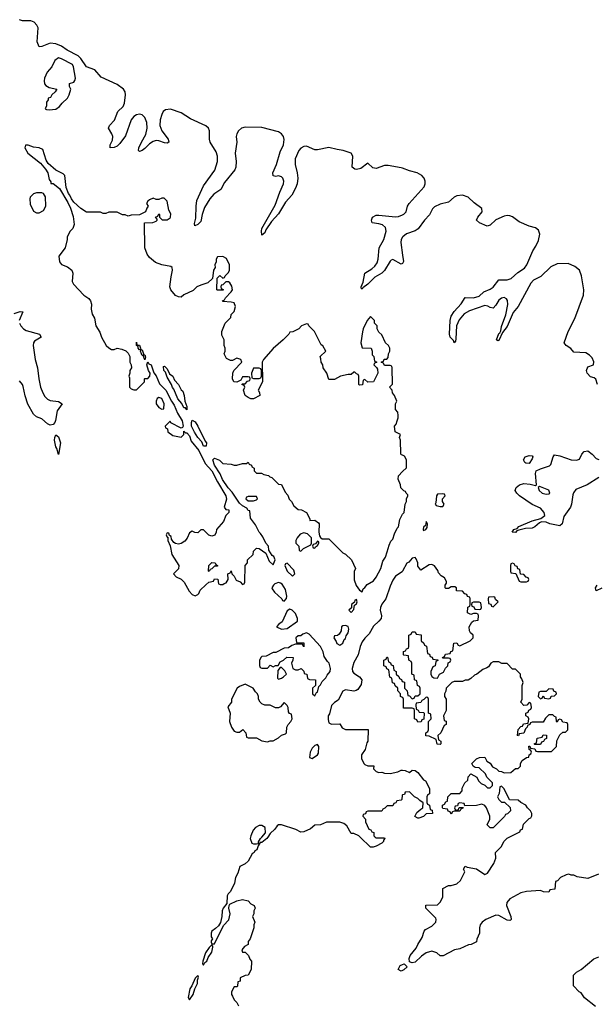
# Model space of a CAD drawing. Header units: inches. Extents: x 2528705 to 2676837, y 911742 to 1023252.
# Tile 124 of 143: x 2617250 to 2621391, y 958800 to 965869. Entities that reach past the tile are written whole.
import ezdxf

# ---------------------------------------------------------------- set-up
doc = ezdxf.new("R2010")
doc.units = ezdxf.units.IN
doc.header["$MEASUREMENT"] = 0
for name, color, linetype in [('C6915', 7, 'Continuous'), ('C6916', 7, 'Continuous'), ('C6925', 7, 'Continuous'), ('C6926', 7, 'Continuous')]:
    doc.layers.add(name, color=color, linetype=linetype)

msp = doc.modelspace()

# ---------------------------------------------------------------- linework, layer by layer
at = {"layer": 'C6915', "color": 5, "elevation": 40}
for points in [[(2619031.7, 960000), (2619024.7, 959990), (2618990, 959962), (2618978, 959962), (2618962, 959938), (2618954, 959910), (2618938, 959902), (2618934, 959890), (2618919.6, 959880.4), (2618890, 959828), (2618870, 959808), (2618831.6, 959788.4), (2618818, 959742), (2618801, 959710), (2618792, 959670), (2618764.7, 959610), (2618747.3, 959592.7), (2618741.4, 959578.6), (2618736.9, 959523.1), (2618712, 959490), (2618704.7, 959470), (2618702, 959430), (2618692, 959388), (2618676.9, 959363.1), (2618656.9, 959343.1), (2618630, 959326), (2618624.7, 959310), (2618625.4, 959285.4), (2618634, 959270), (2618625.4, 959254.6), (2618625.4, 959245.4), (2618630, 959234), (2618650, 959234), (2618714.6, 959365.4), (2618752.5, 959407.5), (2618762, 959450), (2618753.2, 959490), (2618754, 959510), (2618760.2, 959519.8), (2618810, 959542.8), (2618851.3, 959551.3), (2618890, 959542), (2618910, 959522), (2618934, 959510), (2618942, 959490), (2618931.3, 959470), (2618930.9, 959449.1), (2618922, 959430), (2618938, 959390), (2618931.3, 959370), (2618931.3, 959350), (2618904.7, 959270), (2618892, 959250), (2618891.3, 959228.7), (2618865.4, 959214.6), (2618844.7, 959190), (2618850, 959174), (2618870, 959174), (2618894, 959150), (2618903.6, 959123.6), (2618914, 959110), (2618912, 959050), (2618891.1, 959008.9), (2618870, 959008), (2618834, 958990), (2618832.7, 958967.3), (2618818, 958962), (2618814, 958930), (2618810, 958926), (2618790, 958926), (2618772, 958890), (2618772, 958870), (2618778, 958858), (2618791.6, 958831.6), (2618810, 958814), (2618822, 958790)], [(2618908.3, 960000), (2618906, 959990), (2618918, 959958), (2618930, 959951.3), (2618950, 959952), (2618966, 959954), (2618966, 959966), (2618979, 959990), (2618988.1, 960000)], [(2619804, 960000), (2619810, 959994), (2619870, 959994), (2619872, 959990), (2619862, 959978), (2619862, 959970), (2619850, 959958), (2619810, 959935.3), (2619788.7, 959928.7), (2619768.9, 959928.9), (2619696.2, 960000)], [(2620000, 959043), (2619990, 959038), (2619968.7, 959050), (2619982, 959078), (2620000, 959086.2)]]:
    msp.add_lwpolyline(points, dxfattribs=at)
for points in [[(2618630, 959226), (2618610, 959208), (2618584.7, 959170), (2618564.7, 959110), (2618562, 959090), (2618570, 959082), (2618580.2, 959099.8), (2618594, 959110), (2618604, 959136), (2618630, 959174), (2618638, 959210), (2618638, 959218)], [(2618530, 959006), (2618510, 958988), (2618486.4, 958933.6), (2618471.3, 958910), (2618461, 958850), (2618470, 958832), (2618497.2, 958870), (2618508.7, 958911.3), (2618528, 958950), (2618527.3, 958972.7), (2618534.6, 958994.6)]]:
    msp.add_lwpolyline(points, close=True, dxfattribs=at)
at = {"layer": 'C6916', "color": 5}
for points, elevation in [([(2620000, 964802.7), (2619990, 964806.5), (2619897.1, 964822.9), (2619870, 964822.4), (2619810, 964800.4), (2619786, 964806), (2619750, 964838.3), (2619699.6, 964800.4), (2619670, 964793.5), (2619656.1, 964796.1), (2619637.2, 964810), (2619643.9, 964890), (2619629.6, 964909.6), (2619616.2, 964916.2), (2619572.4, 964930), (2619530, 964935.8), (2619470, 964951.5), (2619390, 964934.5), (2619370, 964935.5), (2619310, 964960.2), (2619290, 964957.8), (2619270, 964945.7), (2619255.8, 964930), (2619229.3, 964870), (2619227.5, 964830), (2619243.7, 964770), (2619246.7, 964730), (2619242, 964690), (2619230, 964658.5), (2619205, 964610), (2619160, 964560), (2619110, 964476.2), (2619058.9, 964421.1), (2619018.6, 964361.4), (2619010, 964337.6), (2618990, 964321.2), (2618985.9, 964350), (2618988.6, 964370), (2619083.8, 964536.2), (2619117.8, 964630), (2619145.8, 964690), (2619147.1, 964710), (2619139.9, 964730), (2619130, 964741.5), (2619110, 964747), (2619090, 964743.6), (2619070, 964747.7), (2619068.4, 964768.4), (2619095.3, 964830), (2619120.6, 964919.4), (2619143.8, 964970), (2619150.3, 965009.7), (2619145, 965030), (2619131.2, 965050), (2619110, 965063.8), (2618990, 965094.7), (2618870, 965098.3), (2618842.1, 965090), (2618820.5, 965070), (2618809.4, 965050), (2618805.4, 965030), (2618808.6, 964990), (2618798.8, 964910), (2618805.7, 964850), (2618801.5, 964810), (2618794.6, 964790), (2618720.8, 964699.2), (2618694.8, 964650), (2618644.1, 964615.9), (2618616.7, 964583.3), (2618578.5, 964521.5), (2618559.8, 964470), (2618550, 964420.9), (2618530, 964397.4), (2618508.5, 964388.5), (2618506.6, 964406.6), (2618515.7, 964444.3), (2618516.7, 964530), (2618522.4, 964570), (2618570, 964676.9), (2618650.8, 964789.2), (2618671.9, 964850), (2618670.3, 964890), (2618660.9, 964920.9), (2618617.8, 964990), (2618613.5, 965010), (2618613.2, 965070), (2618605.2, 965090), (2618586.4, 965106.4), (2618477.8, 965157.8), (2618410, 965201.2), (2618333.4, 965226.6), (2618297.2, 965222.8), (2618281, 965210), (2618270.7, 965189.3), (2618260.3, 965150), (2618257.2, 965110), (2618270, 965070.2), (2618315.5, 965010), (2618321.7, 964990), (2618310, 964982.2), (2618290, 964984.4), (2618250, 964999.2), (2618230, 965000.5), (2618210, 964995.5), (2618183.5, 964976.5), (2618150, 964943), (2618130, 964929.2), (2618110, 964923.5), (2618103.9, 964930), (2618105.9, 964950), (2618123.9, 964990), (2618156.3, 965043.7), (2618166.4, 965090), (2618163.4, 965130), (2618150, 965166.1), (2618130, 965185.1), (2618110, 965190.3), (2618090, 965185.1), (2618070, 965173), (2618049.8, 965150.2), (2618010, 965035.3), (2617970, 964979.9), (2617950, 964961.3), (2617930, 964952.2), (2617899, 964950), (2617899.8, 964970), (2617915.9, 965004.1), (2617918.8, 965030), (2617911.9, 965050), (2617887.2, 965090), (2617895, 965110), (2617931.6, 965148.4), (2617956.3, 965210), (2617993.2, 965246.8), (2618004.1, 965270), (2618010.9, 965330), (2618008.2, 965350), (2617996.7, 965370), (2617950, 965404.6), (2617836.4, 965456.4), (2617790, 965509.9), (2617730, 965531.6), (2617689.6, 965590), (2617670, 965609), (2617590.5, 965650), (2617550, 965679.7), (2617510, 965696.6), (2617470, 965700.7), (2617410, 965676.8), (2617390, 965673.6), (2617376.5, 965710), (2617382.1, 965810), (2617373.4, 965830), (2617353.2, 965850), (2617330, 965860.5), (2617270, 965859.9), (2617250, 965868.9)], 20), ([(2620000, 962741.3), (2619990, 962746), (2619987.3, 962752.7), (2619986, 962850), (2619978, 962870), (2619986, 962890), (2619946, 962910), (2619942, 962950), (2619954, 962966), (2619962, 962990), (2619968, 963010), (2619967.3, 963027.3), (2619966, 963050), (2619948.7, 963070), (2619948.7, 963110), (2619958, 963130), (2619942, 963170), (2619928, 963190), (2619926, 963210), (2619906, 963230), (2619927.3, 963252.7), (2619926, 963370), (2619922, 963382), (2619910, 963386), (2619870, 963386), (2619862, 963402), (2619846, 963410), (2619862, 963418), (2619868.4, 963431.6), (2619887.3, 963432.7), (2619896.4, 963443.6), (2619898, 963470), (2619908, 963490), (2619908, 963510), (2619898, 963530), (2619878, 963550), (2619850, 963606), (2619830, 963626), (2619818, 963650), (2619818, 963670), (2619798, 963690), (2619798, 963710), (2619770, 963738), (2619744.7, 963710), (2619718, 963650), (2619711.1, 963628.9), (2619701, 963550), (2619710, 963514), (2619774, 963510), (2619782, 963490), (2619782, 963462), (2619794, 963450), (2619798, 963418), (2619814, 963410), (2619798, 963402), (2619794, 963390), (2619812.7, 963372.7), (2619819.6, 963359.6), (2619822, 963330), (2619791.6, 963268.4), (2619750, 963266), (2619730, 963286), (2619718, 963282), (2619712.7, 963247.3), (2619690, 963246), (2619686, 963250), (2619686, 963310), (2619682, 963322), (2619670, 963326), (2619658, 963338), (2619650, 963338), (2619630, 963322), (2619610, 963322), (2619554, 963310), (2619510, 963286), (2619470, 963286), (2619455.3, 963330), (2619428.7, 963370), (2619428, 963390), (2619415.3, 963410), (2619414, 963434), (2619408, 963450), (2619448, 963490), (2619428.4, 963528.4), (2619415.3, 963535.3), (2619368, 963630), (2619326, 963670), (2619322, 963682), (2619310, 963686), (2619274, 963670), (2619254, 963650), (2619211.6, 963628.4), (2619190, 963626), (2619182, 963610), (2619142, 963570), (2619070, 963508.7), (2619002, 963430), (2618992, 963410), (2618994, 963270), (2618962, 963210), (2618971.6, 963191.6), (2618974, 963170), (2618930, 963146), (2618910, 963146), (2618890, 963155.3), (2618868.7, 963170), (2618858, 963210), (2618866, 963230), (2618862, 963242), (2618846, 963250), (2618850, 963254), (2618870, 963254), (2618887.3, 963272.7), (2618902, 963278), (2618906, 963290), (2618902, 963302), (2618890, 963306), (2618850, 963306), (2618838, 963282), (2618810, 963266), (2618788, 963268), (2618778, 963290), (2618782, 963330), (2618789, 963351), (2618846, 963410), (2618838, 963430), (2618810, 963438), (2618778, 963422), (2618763.1, 963423.1), (2618736.4, 963436.4), (2618718, 963470), (2618726, 963490), (2618726, 963510), (2618718, 963530), (2618718, 963570), (2618703.1, 963603.1), (2618702, 963630), (2618726, 963690), (2618766, 963730), (2618768.4, 963751.6), (2618790, 963774), (2618799, 963810), (2618790, 963835.3), (2618770, 963842), (2618710, 963846), (2618706, 963850), (2618722, 963858), (2618727.3, 963872.7), (2618770, 963914), (2618778, 963930), (2618774.6, 963954.6), (2618760.4, 963980.4), (2618750, 963988), (2618730, 963988), (2618710, 963966), (2618698, 963962), (2618694, 963950), (2618698, 963938), (2618712.7, 963932.7), (2618712.7, 963927.3), (2618670, 963926), (2618666, 963930), (2618667.3, 964012.7), (2618688, 964032), (2618710, 964014), (2618722, 964018), (2618726, 964030), (2618750, 964054), (2618758, 964070), (2618758, 964110), (2618734.6, 964154.6), (2618710, 964168), (2618670, 964166), (2618662, 964150), (2618662, 964130), (2618652, 964110), (2618654, 964090), (2618642, 964070), (2618634, 964010), (2618601, 963979), (2618550, 963964), (2618522, 963950), (2618495.3, 963924.7), (2618430, 963892.7), (2618410, 963877.2), (2618390, 963879), (2618370, 963888.7), (2618335.3, 963930), (2618329, 963950), (2618337.2, 964022.8), (2618348, 964070), (2618346, 964090), (2618336.4, 964096.4), (2618270, 964109), (2618226, 964126), (2618182.7, 964162.7), (2618166, 964186), (2618148.7, 964230), (2618146, 964410), (2618207.3, 964412.7), (2618230, 964422), (2618238, 964430), (2618238, 964438), (2618226, 964450), (2618242, 964458), (2618250, 964474), (2618254, 964470), (2618254, 964450), (2618272.7, 964432.7), (2618310, 964431.3), (2618330, 964446), (2618334, 964450), (2618335.3, 964475.3), (2618320.4, 964500.4), (2618310, 964566), (2618287.3, 964587.3), (2618270, 964588), (2618250, 964578), (2618230, 964578), (2618210, 964588), (2618183.6, 964576.4), (2618170, 964566), (2618162, 964550), (2618174, 964530), (2618163.6, 964516.4), (2618154, 964490), (2618110, 964468), (2618050, 964466), (2618030, 964458), (2618007.3, 964467.3), (2617988.4, 964468.4), (2617950, 964486), (2617890, 964486), (2617870, 964478), (2617850, 964478), (2617830, 964486), (2617730, 964488), (2617690, 964514), (2617639.6, 964559.6), (2617622, 964582), (2617610, 964609), (2617600.1, 964620.1), (2617583.6, 964663.6), (2617575.3, 964750), (2617563.1, 964763.1), (2617510, 964789), (2617455.6, 964835.6), (2617440.5, 964860.5), (2617415.9, 964935.9), (2617390, 964949.2), (2617350, 964953.2), (2617311.6, 964968.4), (2617292, 964968), (2617286.8, 964950), (2617310, 964911), (2617399.5, 964839.5), (2617435.5, 964795.5), (2617451.3, 964768.7), (2617462, 964722), (2617474, 964706), (2617474, 964694), (2617490, 964692), (2617536.1, 964656.1), (2617596.3, 964556.3), (2617615.2, 964515.2), (2617635.2, 964455.2), (2617641, 964399), (2617630.9, 964369.1), (2617612, 964350), (2617592, 964310), (2617592, 964290), (2617578, 964230), (2617531.3, 964170), (2617536, 964130), (2617550, 964111.3), (2617594.4, 964094.4), (2617624.7, 964070), (2617631, 964050), (2617626.8, 963990), (2617636, 963970), (2617712, 963890), (2617746.8, 963866.8), (2617758, 963850), (2617765.4, 963825.4), (2617764.7, 963790), (2617770, 963754), (2617786.4, 963726.4), (2617798, 963670), (2617825.4, 963625.4), (2617838, 963590), (2617872, 963530), (2617890, 963512), (2617910, 963502), (2617930, 963502), (2617950, 963511.3), (2617983.6, 963503.6), (2618011.6, 963491.6), (2618030, 963474), (2618042, 963450), (2618042, 963410), (2618051.6, 963391.6), (2618054, 963370), (2618042, 963350), (2618042, 963330), (2618034, 963310), (2618038, 963298), (2618038, 963230), (2618050, 963218), (2618070, 963211.3), (2618090, 963212), (2618146, 963270), (2618146, 963290), (2618150, 963294), (2618170, 963294), (2618186, 963310), (2618188, 963330), (2618175.3, 963350), (2618164, 963390), (2618170, 963412), (2618178, 963398), (2618193.4, 963390), (2618213.7, 963333.7), (2618230, 963311.3), (2618255.2, 963255.2), (2618300.4, 963210), (2618340.5, 963130), (2618360.7, 963100.7), (2618383.9, 963043.9), (2618417.1, 962990), (2618424.7, 962950), (2618419.8, 962940.2), (2618410, 962935.3), (2618335.3, 962975.3), (2618330, 962986), (2618294, 962950), (2618298, 962938), (2618311.6, 962931.6), (2618314, 962910), (2618350, 962884.7), (2618410, 962872), (2618428, 962890), (2618430, 962914), (2618442, 962902), (2618450, 962902), (2618470, 962882), (2618482, 962842), (2618536.7, 962776.7), (2618582, 962682), (2618630.7, 962630.7), (2618671, 962550), (2618730.6, 962450.6), (2618734.4, 962425.6), (2618718, 962370), (2618730, 962352), (2618751.1, 962351.1), (2618752, 962330), (2618731.1, 962308.9), (2618713.7, 962266.3), (2618664.7, 962210), (2618662, 962190), (2618650.9, 962169.1), (2618630, 962162), (2618608, 962168), (2618570, 962206), (2618550, 962206), (2618530, 962186), (2618508.4, 962188.4), (2618490, 962198), (2618470, 962186), (2618452.7, 962147.3), (2618436, 962124), (2618410, 962108.7), (2618390, 962104), (2618368.7, 962108.7), (2618356.4, 962116.4), (2618340.4, 962140.4), (2618338, 962158), (2618326, 962166), (2618322, 962182), (2618310, 962186), (2618302, 962170), (2618310, 962154), (2618314, 962154), (2618314, 962130), (2618332, 962092), (2618344, 962030), (2618392, 961950), (2618390, 961926), (2618354, 961890), (2618374, 961870), (2618410, 961851.3), (2618431.3, 961830), (2618466.8, 961766.8), (2618490, 961742), (2618510, 961732), (2618530, 961742), (2618538, 961750), (2618547.3, 961772.7), (2618587.3, 961812.7), (2618608.4, 961831.6), (2618642, 961838), (2618650, 961854), (2618672.7, 961852.7), (2618678, 961818), (2618690, 961814), (2618710, 961814), (2618718, 961822), (2618733.6, 961826.4), (2618748, 961850), (2618746, 961890), (2618762, 961898), (2618770, 961912), (2618774, 961890), (2618790, 961874), (2618805.4, 961845.4), (2618832.7, 961832.7), (2618850, 961814), (2618862, 961818), (2618866, 961830), (2618868.7, 961951.3), (2618886, 961970), (2618886, 961990), (2618926, 962030), (2618930, 962054), (2618950, 962074), (2618970, 962072), (2619018, 962038), (2619042, 961982), (2619070, 961954), (2619086, 961990), (2619075.3, 962015.3), (2619063.1, 962023.1), (2619040.4, 962060.4), (2619038, 962090), (2619018, 962110), (2618996.4, 962156.4), (2618980.4, 962180.4), (2618969.1, 962189.1), (2618943.1, 962243.1), (2618908.7, 962290), (2618902, 962342), (2618890, 962346), (2618882, 962362), (2618850, 962378), (2618830, 962398), (2618776.6, 962476.6), (2618746.8, 962506.8), (2618706.6, 962566.6), (2618690, 962608), (2618649, 962670), (2618638, 962710), (2618650, 962722), (2618685.4, 962705.4), (2618710, 962682), (2618770, 962678), (2618790, 962671.3), (2618810, 962671.3), (2618850, 962682), (2618878, 962682), (2618891.6, 962691.6), (2618898, 962678), (2618914, 962670), (2618918, 962658), (2618934, 962650), (2618934, 962630), (2618950, 962614), (2618987.3, 962612.7), (2619003.6, 962603.6), (2619036, 962596), (2619046.4, 962586.4), (2619062, 962582), (2619110, 962534), (2619130, 962532), (2619156.9, 962476.9), (2619175.3, 962455.3), (2619186.4, 962426.4), (2619202, 962410), (2619219.6, 962379.6), (2619250, 962352), (2619274, 962350), (2619310, 962332), (2619334, 962286), (2619334, 962274), (2619370, 962276), (2619396.8, 962256.8), (2619401, 962250), (2619398, 962190), (2619403.6, 962163.6), (2619411.6, 962151.6), (2619422, 962142), (2619470, 962142), (2619570, 962042), (2619590, 962032), (2619632, 961990), (2619662, 961930), (2619652.7, 961907.3), (2619652.7, 961847.3), (2619666.4, 961806.4), (2619690, 961774), (2619710, 961762), (2619718, 961782), (2619730, 961791.3), (2619745.4, 961814.6), (2619790, 961840.3), (2619810, 961867.7), (2619842.8, 961930), (2619857.6, 961982.4), (2619876.5, 962010), (2619890, 962047.3), (2619902.8, 962097.2), (2619915.3, 962124.7), (2619930, 962139.3), (2619941.3, 962178.7), (2619961.1, 962218.9), (2619970, 962227.7), (2619980.1, 962279.9), (2620000.1, 962319.9)], 40), ([(2620000, 964119.5), (2619990, 964113.3), (2619930, 964147.3), (2619918.7, 964141.3), (2619910, 964135.1), (2619870, 964067.7), (2619850.3, 964049.7), (2619800.7, 964019.3), (2619750, 963969.9), (2619715, 963945), (2619710, 963934.5), (2619702, 963942), (2619701.7, 963950), (2619715.9, 963984.1), (2619729.9, 964050.1), (2619779.9, 964080.1), (2619800.6, 964099.4), (2619816.9, 964123.1), (2619824.5, 964150), (2619831.9, 964230), (2619866.2, 964290), (2619882.7, 964350), (2619876.3, 964376.3), (2619855.1, 964395.1), (2619830, 964403.7), (2619782.4, 964410), (2619777.1, 964430), (2619784.6, 964450), (2619810, 964464.8), (2619830, 964465.5), (2619950, 964452.8), (2619970, 964455.1), (2620000, 964468.4)], 20), ([(2620000, 964306.9), (2619990.9, 964290), (2619987.3, 964270), (2620000, 964178.6)], 20), ([(2617210, 963759.8), (2617253.5, 963773.5), (2617272.4, 963772.4), (2617247.3, 963710)], 20), ([(2617249.6, 963690), (2617259.6, 963670), (2617278.4, 963650), (2617297.9, 963637.9), (2617392.8, 963610), (2617404.2, 963590), (2617357.9, 963562.1), (2617348.6, 963550), (2617347.4, 963530), (2617361.7, 963430), (2617378.2, 963370), (2617387.3, 963290), (2617400.8, 963230), (2617415.5, 963190), (2617430, 963164.7), (2617450, 963143.9), (2617470, 963134.7), (2617527.9, 963127.9), (2617556.3, 963110), (2617520.1, 963059.9), (2617508.4, 962991.6), (2617502, 962978), (2617490, 962962), (2617470, 962956.8), (2617450, 962967.6), (2617410, 963002.9), (2617370, 963016.8), (2617350, 963037.3), (2617309.5, 963109.5), (2617288.6, 963168.6), (2617275.4, 963235.4), (2617269.9, 963250), (2617250, 963275.3)], 20), ([(2620000, 962495.4), (2619987.3, 962507.3), (2619986, 962530), (2619968, 962570), (2619970, 962594), (2620000, 962624.7)], 40), ([(2620000, 961910.5), (2619996.3, 961903.7), (2619950, 961874.8), (2619930, 961846), (2619910, 961802.9), (2619878.9, 961710), (2619850, 961672.4), (2619841.1, 961650), (2619839.1, 961630), (2619847.4, 961590), (2619846.4, 961570), (2619830.4, 961549.6), (2619790, 961514.5), (2619760.7, 961459.3), (2619730, 961429.7), (2619710, 961401.3), (2619696.5, 961370), (2619682, 961310), (2619650, 961254), (2619636.9, 961210), (2619640.2, 961190), (2619650, 961176.5), (2619690.8, 961150), (2619708, 961130), (2619703.4, 961096.6), (2619679.8, 961060.2), (2619667.5, 961052.5), (2619650, 961048.7), (2619590, 961057), (2619570, 961049), (2619537, 960983), (2619510, 960967), (2619490, 960945.2), (2619474.9, 960885.1), (2619466.7, 960870), (2619465.2, 960845.2), (2619470, 960822), (2619490, 960812), (2619550, 960814), (2619565.4, 960785.4), (2619590, 960772), (2619754, 960774), (2619751.3, 960690), (2619743.6, 960676.4), (2619731.3, 960630), (2619704.7, 960590), (2619705.4, 960565.4), (2619722, 960530), (2619730, 960522), (2619750, 960512), (2619792.7, 960512.7), (2619792, 960490), (2619810, 960472), (2619830, 960464.7), (2619850, 960466), (2619870, 960458.8), (2619910, 960456), (2619966, 960470), (2619990, 960482), (2620000, 960481.2)], 40), ([(2620000, 961003), (2619986, 961010), (2619986, 961030), (2619966, 961050), (2619966, 961070), (2619947.3, 961087.3), (2619942, 961102), (2619927.3, 961107.3), (2619922, 961142), (2619908, 961148), (2619902, 961202), (2619887.3, 961207.3), (2619882, 961222), (2619866, 961230), (2619866, 961270), (2619882, 961278), (2619887.3, 961292.7), (2619892.7, 961292.7), (2619898, 961258), (2619912.7, 961252.7), (2619918, 961238), (2619932.7, 961232.7), (2619938, 961198), (2619954, 961190), (2619954, 961170), (2619972.7, 961152.7), (2619978, 961138), (2619992.7, 961132.7), (2619998, 961118), (2620000, 961117.3)], 40), ([(2620000, 960302.7), (2619998, 960302), (2619994, 960270), (2619990, 960266), (2619958, 960262), (2619952.7, 960247.3), (2619938, 960242), (2619930, 960226), (2619890, 960226), (2619872.7, 960207.3), (2619858, 960202), (2619850, 960186), (2619750, 960186), (2619738, 960182), (2619732.7, 960167.3), (2619718, 960162), (2619714, 960150), (2619734, 960130), (2619734, 960110), (2619758, 960058), (2619772.7, 960052.7), (2619778, 960038), (2619792.7, 960032.7), (2619794, 960010), (2619804, 960000)], 40), ([(2619696.2, 960000), (2619686, 960010), (2619650, 960026), (2619630, 960026), (2619600.4, 960080.4), (2619579, 960099), (2619550, 960108), (2619452.7, 960107.3), (2619411.6, 960088.4), (2619370, 960086), (2619339.6, 960060.4), (2619290, 960038), (2619270, 960035.3), (2619234, 960054), (2619130, 960088.7), (2619110, 960088), (2619099.6, 960080.4), (2619083.6, 960056.4), (2619050, 960026), (2619031.7, 960000)], 40), ([(2618988.1, 960000), (2619015.3, 960030), (2619014, 960070), (2618990, 960083.7), (2618970, 960082.9), (2618942.8, 960070), (2618926.8, 960050), (2618910.7, 960010), (2618908.3, 960000)], 40)]:
    msp.add_lwpolyline(points, dxfattribs=dict(at, elevation=elevation))
for points, elevation in [([(2617530, 965594.2), (2617503.5, 965576.5), (2617482.2, 965530), (2617447.9, 965492.1), (2617428.3, 965450), (2617425.3, 965430), (2617428.7, 965408.7), (2617436.9, 965396.9), (2617461.7, 965381.7), (2617516, 965370), (2617504.7, 965350), (2617482, 965330), (2617472, 965310), (2617454, 965306), (2617454, 965294), (2617443.6, 965276.4), (2617442, 965250), (2617434, 965230), (2617443.6, 965223.6), (2617461, 965221), (2617510, 965226.8), (2617535.3, 965244.7), (2617555.3, 965270), (2617594.5, 965305.5), (2617606.6, 965330), (2617617.2, 965370), (2617609, 965390), (2617607.3, 965410), (2617638.5, 965421.5), (2617647.2, 965432.8), (2617650.7, 965449.3), (2617636.9, 965530), (2617628.4, 965548.4), (2617550, 965589)], 40), ([(2617410, 964626), (2617370, 964626), (2617350, 964618), (2617326.4, 964593.6), (2617323.6, 964583.6), (2617325.4, 964545.4), (2617350, 964494), (2617370, 964482), (2617390, 964482), (2617422, 964498), (2617438, 964530), (2617436.4, 964596.4), (2617422, 964622)], 40), ([(2618110, 963498), (2618102, 963510), (2618102, 963522), (2618089.2, 963529.2), (2618090, 963554), (2618092.7, 963532.7), (2618110, 963531.3), (2618118, 963510), (2618119.6, 963500.4)], 40), ([(2618142, 963462), (2618150, 963462), (2618154.8, 963445.2), (2618150, 963428), (2618138, 963458), (2618130, 963458), (2618124, 963470), (2618118, 963490), (2618120.4, 963499.6), (2618130, 963498)], 40), ([(2618450, 963068), (2618442, 963082), (2618430, 963082), (2618414, 963114), (2618387.2, 963147.2), (2618356.6, 963216.6), (2618347.6, 963227.6), (2618341.2, 963250), (2618310, 963302), (2618297.2, 963337.2), (2618286, 963350), (2618282, 963378), (2618290, 963382), (2618310, 963362), (2618326.4, 963326.4), (2618350.6, 963310.6), (2618361.4, 963281.4), (2618390.9, 963250.9), (2618411.1, 963211.1), (2618421, 963201), (2618431.3, 963170), (2618436, 963130), (2618450.9, 963090.9)], 40), ([(2618970, 963366), (2618930, 963366), (2618914, 963330), (2618918, 963298), (2618930, 963294), (2618970, 963294), (2618982, 963298), (2618986, 963310), (2618986, 963350), (2618982, 963362)], 40), ([(2618250, 963157.2), (2618238, 963150), (2618231.3, 963130), (2618231.3, 963110), (2618250, 963084.7), (2618270, 963072), (2618286, 963074), (2618289, 963110), (2618270, 963148.7)], 40), ([(2618590, 962806), (2618570, 962808), (2618558, 962838), (2618529.4, 962869.4), (2618506.6, 962906.6), (2618485.2, 962950), (2618484, 962976), (2618490, 962994), (2618510, 962982), (2618530.7, 962950.7), (2618582, 962842), (2618591, 962831)], 40), ([(2617530, 962748), (2617518, 962790), (2617510, 962801.2), (2617500.4, 962850), (2617502, 962870), (2617510, 962887.3), (2617530, 962873), (2617542.3, 962830)], 20), ([(2618950, 962446), (2618890, 962446), (2618878, 962442), (2618874, 962430), (2618890, 962414), (2618930, 962414), (2618950, 962422), (2618958, 962430)], 40), ([(2619290, 962186), (2619265.4, 962174.6), (2619242, 962150), (2619234, 962130), (2619234, 962110), (2619254, 962090), (2619258, 962058), (2619270, 962054), (2619288, 962072), (2619342, 962098), (2619346, 962110), (2619346, 962150), (2619318, 962178)], 40), ([(2619390, 962126), (2619374, 962106), (2619358, 962102), (2619354, 962090), (2619358, 962078), (2619370, 962074), (2619375.3, 962084.7), (2619390, 962094), (2619398, 962110), (2619398, 962118)], 40), ([(2618610, 961908), (2618606, 961910), (2618608, 961950), (2618630, 961972), (2618654, 961970), (2618658, 961958), (2618672, 961950), (2618670, 961946), (2618650, 961946), (2618630, 961926), (2618618, 961922)], 40), ([(2619170, 961966), (2619158, 961962), (2619154, 961950), (2619172, 961910), (2619210, 961874), (2619226, 961890), (2619218, 961918)], 40), ([(2619110, 961828.7), (2619082, 961818), (2619072, 961810), (2619062, 961790), (2619063.6, 961783.6), (2619079.6, 961759.6), (2619134, 961710), (2619138, 961698), (2619150, 961694), (2619167.3, 961712.7), (2619168, 961730), (2619158, 961778), (2619135.3, 961815.3), (2619123.1, 961823.1)], 40), ([(2619670, 961706), (2619658, 961702), (2619654, 961686), (2619634, 961670), (2619634, 961646), (2619614, 961630), (2619630, 961614), (2619650, 961634), (2619655.3, 961664.7), (2619670, 961674), (2619674, 961690)], 40), ([(2619190, 961638), (2619170, 961626), (2619134.8, 961545.2), (2619112, 961530), (2619094, 961510), (2619130, 961494), (2619170, 961498), (2619246, 961550), (2619246, 961570), (2619230, 961606), (2619206, 961630)], 40), ([(2619590, 961519), (2619570, 961518), (2619562, 961510), (2619559.6, 961480.4), (2619543.6, 961456.4), (2619531.6, 961448.4), (2619510, 961446), (2619507.3, 961430), (2619524, 961404), (2619527.7, 961390), (2619550, 961378), (2619570, 961392), (2619580.7, 961419.3), (2619590, 961426.8), (2619595.1, 961444.9), (2619610, 961466), (2619613.6, 961493.6), (2619610, 961513.2)], 40), ([(2619310, 961466), (2619283.6, 961456.4), (2619270, 961446), (2619250, 961446), (2619234, 961430), (2619238, 961398), (2619250, 961394), (2619290, 961394), (2619290, 961366), (2619282, 961382), (2619270, 961386), (2619230, 961386), (2619203.6, 961376.4), (2619179.6, 961360.4), (2619150, 961358), (2619090, 961326), (2619070, 961326), (2619019.6, 961300.4), (2618990, 961298), (2618982, 961290), (2618972.7, 961267.3), (2618972.7, 961232.7), (2618978, 961218), (2618990, 961214), (2619030, 961214), (2619050, 961234), (2619070, 961222), (2619088.4, 961231.6), (2619107.3, 961232.7), (2619122, 961258), (2619146, 961270), (2619168.4, 961291.6), (2619214, 961290), (2619212, 961270), (2619202, 961250), (2619211.6, 961211.6), (2619230, 961202), (2619250, 961202), (2619272, 961212), (2619291.6, 961191.6), (2619294, 961174), (2619312, 961170), (2619318, 961138), (2619332.7, 961132.7), (2619374, 961130), (2619374, 961090), (2619354, 961070), (2619354, 961030), (2619370, 961014), (2619382, 961038), (2619390, 961042), (2619398, 961082), (2619410, 961094), (2619422, 961118), (2619450, 961144.7), (2619457.5, 961162.5), (2619479, 961190), (2619482, 961210), (2619471.8, 961250), (2619460.2, 961260.2), (2619437.5, 961297.5), (2619429.4, 961330), (2619411, 961370), (2619330, 961458)], 40), ([(2619130, 961218), (2619122, 961218), (2619103.6, 961196.4), (2619102, 961142), (2619110, 961134), (2619130, 961142), (2619146, 961150), (2619166, 961170), (2619154.6, 961194.6)], 40), ([(2618870, 961098), (2618830, 961082), (2618812, 961070), (2618772, 960990), (2618771.6, 960968.4), (2618744.7, 960935.3), (2618762, 960890), (2618758, 960830), (2618771.3, 960790), (2618790, 960762), (2618810, 960754), (2618830, 960754), (2618852.7, 960772.7), (2618874, 960750), (2618878, 960718), (2618890, 960714), (2618950, 960714), (2618990, 960692), (2619030, 960684.7), (2619050, 960692), (2619070, 960692), (2619110, 960712), (2619130, 960732), (2619158, 960742), (2619166, 960750), (2619168, 960790), (2619178, 960810), (2619198, 960830), (2619206, 960850), (2619202, 960882), (2619187.3, 960887.3), (2619180.4, 960900.4), (2619178, 960930), (2619170, 960946), (2619150, 960966), (2619123.6, 960936.4), (2619110, 960928), (2619088.4, 960928.4), (2619050, 960948), (2619010, 960948), (2618990, 960958), (2618978, 960970), (2618966, 960990), (2618966, 961010), (2618958, 961030), (2618943.1, 961043.1), (2618926, 961070)], 40), ([(2619390, 960666), (2619370, 960659), (2619350, 960639), (2619336.3, 960610), (2619331.6, 960571.6), (2619350, 960564.7), (2619388, 960590), (2619396.4, 960603.6), (2619398, 960650)], 40)]:
    msp.add_lwpolyline(points, close=True, dxfattribs=dict(at, elevation=elevation))
at = {"layer": 'C6925', "color": 5, "elevation": 40}
for points in [[(2621406.8, 959733.2), (2621330, 959704), (2621254, 959714), (2621230, 959728), (2621210, 959728), (2621194, 959734), (2621174, 959730), (2621134, 959710), (2621112.7, 959687.3), (2621098, 959682), (2621092.7, 959627.3), (2621058, 959622), (2621050, 959606), (2621012.7, 959607.3), (2620990, 959618), (2620888.9, 959608.9), (2620850, 959599.3), (2620770, 959557), (2620748.2, 959530), (2620746.4, 959510), (2620776.3, 959430), (2620778.8, 959410), (2620775.5, 959404.5), (2620770, 959401.2), (2620750, 959405.2), (2620690, 959438), (2620670, 959439.3), (2620598, 959410), (2620571, 959389), (2620558, 959370), (2620552, 959350), (2620552, 959310), (2620532.7, 959267.3), (2620531.3, 959248.7), (2620491.6, 959228.4), (2620472.7, 959227.3), (2620410, 959198), (2620374, 959190), (2620291.6, 959148.4), (2620270, 959148), (2620246, 959170), (2620210, 959182), (2620170, 959168.7), (2620135.3, 959144.7), (2620090, 959102), (2620070, 959098), (2620050, 959106), (2620048.4, 959128.4), (2620055.3, 959150), (2620098, 959202), (2620109.5, 959230.5), (2620139.5, 959280.5), (2620155.1, 959324.9), (2620164.1, 959335.9), (2620210, 959360.7), (2620238, 959390), (2620241.2, 959410), (2620238, 959418), (2620168, 959490), (2620167.3, 959512.7), (2620250, 959514), (2620270, 959534), (2620288.7, 959570), (2620289, 959631), (2620330, 959652), (2620350, 959652), (2620390, 959666), (2620415.3, 959690), (2620446, 959750), (2620438, 959770), (2620450, 959792), (2620463.6, 959783.6), (2620530, 959772), (2620590, 959732), (2620610, 959742), (2620655.3, 959810), (2620668.7, 959850), (2620668, 959890), (2620708.7, 959930), (2620729.1, 959970.9), (2620750, 959992), (2620766, 960000)], [(2621384.5, 958784.5), (2621307.3, 958847.3), (2621282, 958882), (2621268, 958890), (2621228.4, 958931.6), (2621228, 959010), (2621249.1, 959030.9), (2621282, 959050), (2621374, 959126), (2621410, 959142)], [(2620000, 959086.2), (2620011.3, 959091.3), (2620032, 959070), (2620010, 959048), (2620000, 959043)]]:
    msp.add_lwpolyline(points, dxfattribs=at)
at = {"layer": 'C6926', "color": 5}
for points, elevation in [([(2620000, 964468.4), (2620010, 964472.8), (2620026.3, 964490), (2620036.4, 964530), (2620047.7, 964550), (2620154.9, 964670), (2620163.1, 964690), (2620162.7, 964710), (2620154.9, 964730), (2620137.9, 964750), (2620105.3, 964770), (2620050, 964783.4), (2620000, 964802.7)], 20), ([(2621398.7, 963250), (2621388, 963288), (2621376.6, 963296.6), (2621350, 963305.3), (2621325, 963330), (2621321.8, 963350), (2621330, 963376.3), (2621370, 963392), (2621373.6, 963413.6), (2621361.2, 963441.2), (2621341.2, 963461.2), (2621316.2, 963476.2), (2621230, 963482), (2621209.1, 963509.1), (2621175.3, 963530), (2621161.2, 963550), (2621189.2, 963630), (2621235.8, 963724.2), (2621299, 963890), (2621300.6, 963930), (2621284.8, 964030), (2621269.3, 964070), (2621236.9, 964096.9), (2621190, 964118.7), (2621110, 964116.5), (2621065.1, 964094.9), (2620993.8, 964026.2), (2620940.4, 963999.6), (2620922, 963978), (2620830, 963809), (2620793.9, 963766.1), (2620750, 963665.6), (2620717.3, 963622.7), (2620690, 963565.1), (2620683.7, 963563.7), (2620675.3, 963570), (2620690, 963615.5), (2620698.9, 963621.1), (2620704.6, 963635.4), (2620710, 963666.8), (2620741.7, 963750), (2620754.8, 963825.2), (2620753.6, 963853.6), (2620745.7, 963865.7), (2620730, 963874.5), (2620710, 963870.5), (2620690, 963854.5), (2620670, 963819.8), (2620650, 963797.1), (2620630, 963801.5), (2620613.1, 963813.1), (2620590, 963816.6), (2620481.4, 963778.6), (2620443.2, 963756.8), (2620406.1, 963713.9), (2620386, 963670), (2620383.1, 963576.9), (2620379.2, 963560.8), (2620370, 963549.3), (2620364.6, 963564.6), (2620341.8, 963590), (2620335.9, 963610), (2620342.5, 963710), (2620350, 963739.6), (2620370, 963773.9), (2620419.6, 963830), (2620450, 963874.3), (2620510, 963872.5), (2620550, 963883.9), (2620584, 963916), (2620630, 963934.3), (2620651.6, 963948.4), (2620690, 964000.6), (2620750, 964000.8), (2620778.9, 964010), (2620827.2, 964052.8), (2620875, 964085), (2620891.5, 964108.5), (2620934.3, 964210), (2620957.1, 964242.9), (2620976.3, 964283.7), (2620986.1, 964330), (2620976.9, 964356.9), (2620953.9, 964373.9), (2620910, 964386.3), (2620836.8, 964416.8), (2620790, 964452.4), (2620770, 964460.8), (2620750, 964462.8), (2620730, 964459.1), (2620670, 964431.7), (2620630, 964393.4), (2620606.5, 964386.5), (2620551.5, 964411.5), (2620531.6, 964430), (2620539.9, 964450), (2620571.2, 964490), (2620570, 964513.2), (2620512.9, 964552.9), (2620470, 964595.6), (2620430, 964608.3), (2620390, 964604.5), (2620370, 964595.9), (2620330, 964559.1), (2620270, 964543.5), (2620230, 964524.6), (2620214.8, 964510), (2620193.2, 964466.8), (2620156.2, 964430), (2620112.2, 964367.8), (2620090, 964354.2), (2620028.4, 964331.6), (2620001.6, 964310), (2620000, 964306.9)], 20), ([(2620000, 964178.6), (2620006.2, 964133.8), (2620000.3, 964119.7), (2620000, 964119.5)], 20), ([(2620000, 962624.7), (2620027.3, 962652.7), (2620028, 962710), (2620014.6, 962734.6), (2620000, 962741.3)], 40), ([(2621410, 962581.7), (2621325.1, 962530), (2621244.2, 962495.8), (2621226.8, 962473.2), (2621221.7, 962458.3), (2621213.3, 962390), (2621206.7, 962370), (2621159, 962301), (2621145, 962250), (2621130, 962235.7), (2621058.4, 962250), (2621030, 962261.2), (2620997.2, 962262.8), (2620982.5, 962257.5), (2620950, 962228.6), (2620930, 962219.5), (2620883.5, 962216.5), (2620835.6, 962204.4), (2620821.1, 962198.9), (2620810, 962187.7), (2620786.6, 962190), (2620799.3, 962210), (2620822.9, 962217.1), (2620835.6, 962230), (2620930, 962271.8), (2620993.4, 962286.6), (2621022, 962310), (2621015.6, 962330), (2620990, 962362.4), (2620930, 962388.4), (2620840.6, 962450), (2620819.8, 962470), (2620807.8, 962490), (2620814.7, 962510), (2620838.4, 962530), (2620870, 962538.9), (2620915.2, 962535.2), (2620954.2, 962525.8), (2620962, 962530), (2620954, 962610), (2620959.3, 962630), (2620990, 962644.5), (2621055.2, 962664.8), (2621064.6, 962675.4), (2621081.1, 962730), (2621090, 962745.5), (2621130, 962736.6), (2621210, 962708.2), (2621250, 962705.5), (2621270, 962712.9), (2621286.1, 962750), (2621303.2, 962770), (2621330, 962773.3), (2621361.2, 962750), (2621390, 962718), (2621410, 962710.7)], 20), ([(2620000.1, 962319.9), (2620011.2, 962331.2), (2620019, 962390), (2620028, 962410), (2620028, 962430), (2620038, 962450), (2620038, 962458), (2620026, 962470), (2620022, 962482), (2620010, 962486), (2620000, 962495.4)], 40), ([(2620000, 961117.3), (2620012.7, 961112.7), (2620014, 961070), (2620034, 961050), (2620038, 961018), (2620050, 961014), (2620070, 960994), (2620082, 960998), (2620090, 961014), (2620110, 961014), (2620126, 961030), (2620126, 961070), (2620122, 961082), (2620106, 961090), (2620102, 961122), (2620086, 961130), (2620082, 961162), (2620066, 961170), (2620066, 961250), (2620062, 961262), (2620046, 961270), (2620042, 961302), (2620010, 961306), (2620006, 961310), (2620007.3, 961332.7), (2620022, 961338), (2620027.3, 961352.7), (2620042, 961358), (2620046, 961370), (2620046, 961450), (2620062, 961458), (2620070, 961474), (2620090, 961474), (2620098, 961458), (2620132.7, 961452.7), (2620134, 961410), (2620152.7, 961392.7), (2620158, 961378), (2620171.6, 961371.6), (2620178, 961318), (2620192.7, 961312.7), (2620198, 961298), (2620212.7, 961292.7), (2620218, 961278), (2620252.7, 961272.7), (2620252.7, 961267.3), (2620238, 961262), (2620234, 961230), (2620218, 961222), (2620202, 961190), (2620202, 961170), (2620210, 961154), (2620223.6, 961143.6), (2620250, 961142), (2620266, 961170), (2620294.6, 961185.4), (2620307.3, 961212.7), (2620326, 961230), (2620327.3, 961252.7), (2620342, 961258), (2620346, 961270), (2620342, 961282), (2620330, 961286), (2620290, 961286), (2620286, 961290), (2620302, 961298), (2620307.3, 961312.7), (2620342, 961318), (2620347.3, 961332.7), (2620362, 961338), (2620367.3, 961392.7), (2620390, 961394), (2620398, 961378), (2620410, 961374), (2620486, 961410), (2620506, 961430), (2620506, 961450), (2620487.3, 961467.3), (2620480.4, 961480.4), (2620478, 961510), (2620496.4, 961543.6), (2620510, 961554), (2620542, 961558), (2620546, 961590), (2620542, 961602), (2620530, 961606), (2620510, 961606), (2620490, 961598), (2620466, 961610), (2620468.4, 961651.6), (2620482, 961658), (2620486, 961670), (2620486, 961710), (2620482, 961722), (2620467.3, 961727.3), (2620462, 961742), (2620447.3, 961747.3), (2620430, 961766), (2620387.3, 961767.3), (2620386, 961790), (2620376.4, 961796.4), (2620350, 961798), (2620330, 961786), (2620310, 961786), (2620306, 961790), (2620306, 961810), (2620316.4, 961823.6), (2620316.4, 961836.4), (2620302, 961862), (2620276.4, 961876.4), (2620258, 961898), (2620253.6, 961913.6), (2620230, 961948), (2620210, 961958), (2620190, 961955.3), (2620130, 961918), (2620110, 961946), (2620108.4, 961968.4), (2620098, 961998), (2620090, 962008), (2620070, 962002), (2620045.1, 961974.9), (2620030, 961966), (2620000, 961910.5)], 40), ([(2621430, 961786.8), (2621390, 961767.3), (2621386, 961790), (2621397.6, 961810)], 20), ([(2620766, 960000), (2620842, 960038), (2620847.3, 960052.7), (2620862, 960058), (2620867.3, 960092.7), (2620910, 960134), (2620922, 960138), (2620927.3, 960152.7), (2620928, 960170), (2620918, 960190), (2620898, 960210), (2620886, 960230), (2620848.4, 960248.4), (2620830, 960266), (2620767.3, 960267.3), (2620730, 960346), (2620710, 960366), (2620698, 960362), (2620692.7, 960312.7), (2620682, 960290), (2620692, 960270), (2620710, 960252), (2620732, 960252), (2620772, 960212), (2620774, 960190), (2620752.7, 960167.3), (2620738, 960162), (2620732.7, 960147.3), (2620650, 960066), (2620630, 960066), (2620608.4, 960088.4), (2620626, 960130), (2620626, 960150), (2620602, 960210), (2620590, 960228), (2620570, 960238), (2620530, 960228), (2620446, 960226), (2620442, 960242), (2620410, 960246), (2620398, 960242), (2620394, 960226), (2620378, 960222), (2620374, 960210), (2620378, 960198), (2620390, 960194), (2620402, 960198), (2620406, 960214), (2620434, 960214), (2620432.7, 960207.3), (2620418, 960202), (2620410, 960186), (2620370, 960186), (2620358, 960182), (2620350, 960166), (2620342, 960182), (2620327.3, 960187.3), (2620322, 960202), (2620290, 960206), (2620286, 960210), (2620286, 960230), (2620302, 960238), (2620310, 960254), (2620322, 960258), (2620326, 960290), (2620350, 960314), (2620410, 960314), (2620427.3, 960332.7), (2620428.4, 960351.6), (2620448, 960390), (2620468, 960410), (2620470, 960434), (2620490, 960454), (2620534, 960430), (2620545.4, 960405.4), (2620565.4, 960385.4), (2620590, 960374), (2620610, 960354), (2620630, 960354), (2620646, 960370), (2620646, 960390), (2620606, 960430), (2620594.6, 960454.6), (2620550, 960498), (2620520.4, 960500.4), (2620506, 960510), (2620498, 960530), (2620530, 960562), (2620552.7, 960572.7), (2620590, 960574), (2620604.7, 960544.7), (2620630, 960532), (2620645.4, 960505.4), (2620674, 960490), (2620690, 960474), (2620710, 960472), (2620730, 960462), (2620776.4, 960463.6), (2620810, 960494), (2620830, 960494), (2620846, 960510), (2620846, 960530), (2620858, 960550), (2620890, 960572), (2620906, 960574), (2620908.4, 960591.6), (2620922, 960598), (2620926, 960610), (2620922, 960622), (2620908.4, 960628.4), (2620907.3, 960652.7), (2620912.7, 960652.7), (2620918, 960638), (2620950, 960634), (2620958, 960618), (2620970, 960614), (2621070, 960614), (2621106, 960650), (2621108.4, 960691.6), (2621130, 960734), (2621150, 960754), (2621170, 960754), (2621186, 960770), (2621186, 960810), (2621182, 960822), (2621150, 960826), (2621142, 960842), (2621130, 960846), (2621118, 960842), (2621110, 960826), (2621106, 960830), (2621102, 960862), (2621090, 960866), (2621078, 960878), (2621050, 960878), (2621025.4, 960854.6), (2621010, 960826), (2620930, 960826), (2620918, 960822), (2620914, 960810), (2620898, 960802), (2620894, 960790), (2620882, 960778), (2620870, 960746), (2620838, 960742), (2620832, 960728), (2620826, 960730), (2620830, 960774), (2620850, 960794), (2620862, 960798), (2620867.3, 960812.7), (2620902, 960818), (2620906, 960850), (2620902, 960862), (2620886, 960870), (2620886, 960890), (2620902, 960898), (2620907.3, 960912.7), (2620922, 960918), (2620926, 960930), (2620922, 960962), (2620910, 960966), (2620892.7, 960947.3), (2620870, 960946), (2620848.9, 960968.9), (2620858, 960990), (2620858, 961090), (2620866, 961110), (2620856.4, 961136.4), (2620846, 961150), (2620846, 961170), (2620810, 961206), (2620790, 961206), (2620750, 961246), (2620712.7, 961247.3), (2620690, 961258), (2620650, 961258), (2620634, 961250), (2620616.9, 961223.1), (2620605.4, 961214.6), (2620576.9, 961203.1), (2620532, 961170), (2620516, 961164), (2620490, 961138), (2620470, 961126), (2620450, 961126), (2620430, 961118), (2620370, 961118), (2620354, 961110), (2620314, 961070), (2620311.6, 961048.4), (2620302, 961030), (2620302, 961010), (2620312, 960990), (2620314, 960910), (2620294, 960870), (2620298, 960838), (2620312.7, 960832.7), (2620314, 960810), (2620298, 960802), (2620274, 960750), (2620254, 960730), (2620258, 960698), (2620274, 960690), (2620274, 960670), (2620270, 960666), (2620247.3, 960667.3), (2620242, 960702), (2620190, 960726), (2620167.3, 960727.3), (2620166, 960750), (2620182, 960758), (2620186, 960770), (2620186, 960830), (2620206, 960850), (2620202, 960882), (2620186, 960890), (2620186, 960990), (2620182, 961002), (2620170, 961006), (2620152.7, 960987.3), (2620138, 960982), (2620130, 960966), (2620098, 960962), (2620094, 960950), (2620098, 960918), (2620112.7, 960912.7), (2620118, 960898), (2620150, 960894), (2620154, 960890), (2620152.7, 960847.3), (2620138, 960842), (2620132.7, 960827.3), (2620110, 960826), (2620102, 960842), (2620086, 960850), (2620086, 960910), (2620082, 960922), (2620070, 960926), (2620007.3, 960927.3), (2620006, 960990), (2620002, 961002), (2620000, 961003)], 40), ([(2620000, 960481.2), (2620019.6, 960479.6), (2620050, 960464.7), (2620070, 960482), (2620090, 960478), (2620110, 960464.7), (2620150, 960412), (2620163.6, 960403.6), (2620194, 960350), (2620194, 960310), (2620178, 960302), (2620174, 960290), (2620174, 960250), (2620178, 960238), (2620194, 960230), (2620198, 960198), (2620212.7, 960192.7), (2620214, 960170), (2620170, 960168), (2620150, 960148.7), (2620116.4, 960136.4), (2620110, 960135.3), (2620088.7, 960148.7), (2620103.1, 960176.9), (2620130, 960202), (2620146, 960210), (2620147.3, 960247.3), (2620123.1, 960263.1), (2620110, 960278), (2620086, 960290), (2620050, 960326), (2620018, 960322), (2620012.7, 960307.3), (2620000, 960302.7)], 40)]:
    msp.add_lwpolyline(points, dxfattribs=dict(at, elevation=elevation))
for points, elevation in [([(2620910, 962683.5), (2620884.8, 962684.8), (2620877.7, 962690), (2620868.5, 962710), (2620879.3, 962730), (2620910, 962739.3), (2620930, 962738), (2620934.6, 962730), (2620930, 962716.9)], 20), ([(2620983.4, 962516.6), (2620974.8, 962510), (2620980.9, 962490), (2621001.3, 962470), (2621030, 962462.7), (2621050, 962464.5), (2621057.7, 962470), (2621050, 962491.5), (2620990, 962515.8)], 20), ([(2620290, 962466), (2620250, 962462), (2620244, 962450), (2620239.8, 962400.2), (2620234, 962390), (2620242, 962382), (2620270, 962374), (2620290, 962374), (2620298, 962390), (2620286, 962410), (2620286, 962430), (2620306, 962450), (2620302, 962462)], 40), ([(2620170, 962266), (2620163.6, 962236.4), (2620150, 962226), (2620146.8, 962210), (2620150, 962202), (2620166, 962210), (2620176.4, 962223.6), (2620178, 962250)], 40), ([(2620790, 961966), (2620778, 961962), (2620774, 961950), (2620774, 961910), (2620778, 961898), (2620812.7, 961892.7), (2620838, 961838), (2620850, 961834), (2620890, 961834), (2620902, 961838), (2620906, 961850), (2620902, 961862), (2620887.3, 961867.3), (2620870, 961886), (2620847.3, 961887.3), (2620842, 961922), (2620827.3, 961927.3), (2620822, 961942), (2620807.3, 961947.3), (2620802, 961962)], 40), ([(2620650, 961726), (2620618, 961722), (2620614, 961710), (2620618, 961678), (2620632.7, 961672.7), (2620638, 961658), (2620650, 961654), (2620686, 961690), (2620667.3, 961707.3), (2620662, 961722)], 40), ([(2620550, 961686), (2620510, 961686), (2620498, 961682), (2620494, 961670), (2620498, 961658), (2620512.7, 961652.7), (2620518, 961638), (2620550, 961634), (2620562, 961638), (2620566, 961650), (2620562, 961682)], 40), ([(2621050, 961066), (2621030, 961046), (2620990, 961046), (2620978, 961042), (2620974, 961010), (2620990, 960994), (2621002, 960998), (2621010, 961014), (2621018, 960998), (2621050, 960994), (2621062, 960998), (2621067.3, 961012.7), (2621090, 961014), (2621106, 961030), (2621102, 961042), (2621087.3, 961047.3), (2621082, 961062)], 40), ([(2620950, 960666), (2620946, 960670), (2620962, 960678), (2620966, 960710), (2621002, 960718), (2621010, 960734), (2621032.7, 960732.7), (2621032.7, 960707.3), (2621018, 960702), (2621012.7, 960687.3), (2620998, 960682), (2620990, 960666)], 40)]:
    msp.add_lwpolyline(points, close=True, dxfattribs=dict(at, elevation=elevation))

doc.saveas('drawing.dxf')
